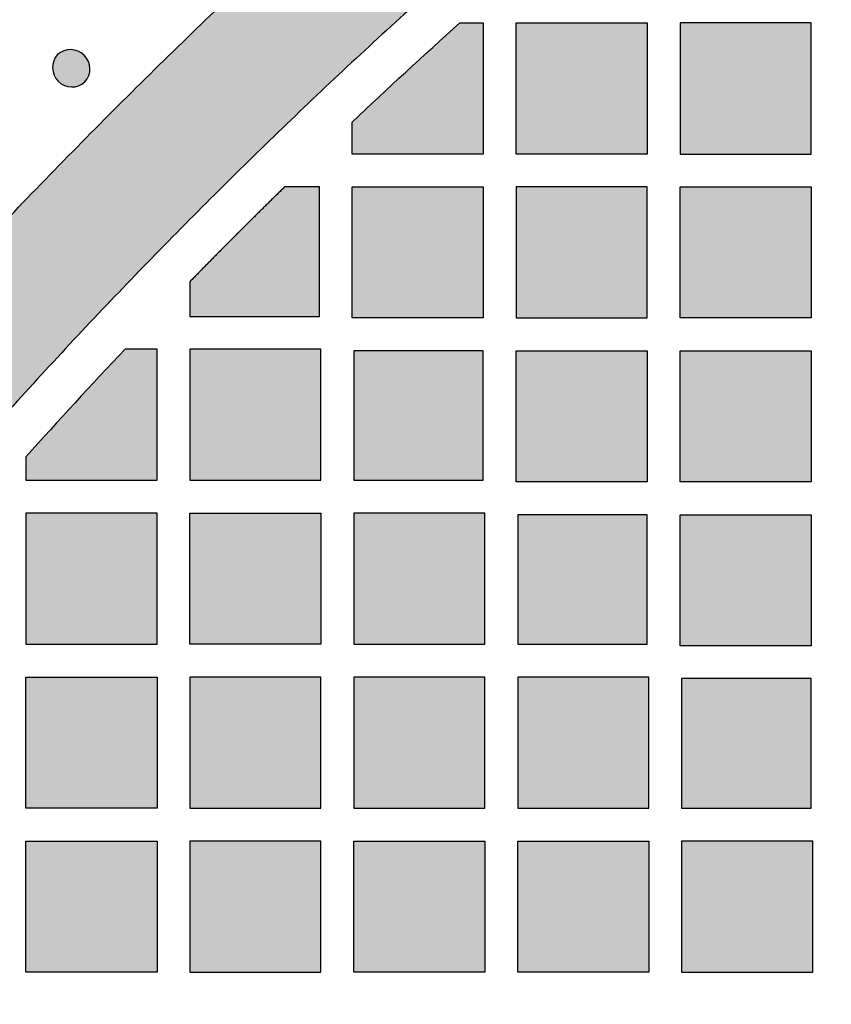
# Model space of a CAD drawing. Header units: millimetres. Extents: x -3873 to -97, y 912 to 4165.
# Tile 195 of 256: x -3717 to -3643, y 1756 to 1847. Entities that reach past the tile are written whole.
import ezdxf

# ---------------------------------------------------------------- set-up
doc = ezdxf.new("R2010")
doc.units = ezdxf.units.MM
doc.layers.add('pattern', color=7, linetype='Continuous', true_color=0x000000)

msp = doc.modelspace()

# ---------------------------------------------------------------- hatches: boundary and pattern name
at = {"layer": 'pattern'}
for points in [[(-3708.605, 1838.276), (-3701.858, 1844.905), (-3694.986, 1851.423), (-3687.994, 1857.824), (-3680.883, 1864.106), (-3673.657, 1870.266), (-3666.32, 1876.3), (-3658.874, 1882.206), (-3651.322, 1887.981), (-3643.67, 1893.622), (-3635.919, 1899.126), (-3628.074, 1904.491), (-3620.138, 1909.715), (-3612.116, 1914.795), (-3604.011, 1919.73), (-3595.827, 1924.516), (-3587.569, 1929.154), (-3589.297, 1914.427), (-3604.309, 1905.514), (-3619.039, 1896.093), (-3633.46, 1886.178), (-3647.549, 1875.786), (-3661.281, 1864.931), (-3674.634, 1853.634), (-3687.587, 1841.913), (-3700.12, 1829.791), (-3712.242, 1817.258), (-3723.963, 1804.305), (-3735.26, 1790.952), (-3746.115, 1777.22), (-3756.507, 1763.131), (-3766.422, 1748.71), (-3775.843, 1733.98), (-3784.756, 1718.968), (-3799.483, 1717.24), (-3794.845, 1725.499), (-3790.059, 1733.682), (-3785.124, 1741.787), (-3780.044, 1749.809), (-3774.82, 1757.745), (-3769.455, 1765.59), (-3763.951, 1773.341), (-3758.31, 1780.993), (-3752.535, 1788.545), (-3746.629, 1795.991), (-3740.595, 1803.328), (-3734.435, 1810.554), (-3728.153, 1817.665), (-3721.751, 1824.657), (-3715.234, 1831.529)], [(-3686.754, 1837.203), (-3676.898, 1846.279), (-3674.754, 1846.279), (-3674.754, 1834.279), (-3686.754, 1834.278)], [(-3671.754, 1846.279), (-3659.754, 1846.278), (-3659.754, 1834.278), (-3671.754, 1834.279)], [(-3644.754, 1846.278), (-3656.754, 1846.278), (-3656.754, 1834.278), (-3644.754, 1834.279)], [(-3711.2, 1840.871), (-3711.175, 1840.9), (-3711.15, 1840.929), (-3711.125, 1840.96), (-3711.101, 1840.991), (-3711.078, 1841.023), (-3711.055, 1841.055), (-3711.033, 1841.089), (-3711.011, 1841.123), (-3710.99, 1841.158), (-3710.969, 1841.193), (-3710.95, 1841.23), (-3710.931, 1841.267), (-3710.912, 1841.304), (-3710.895, 1841.342), (-3710.878, 1841.381), (-3710.863, 1841.421), (-3710.848, 1841.461), (-3710.834, 1841.501), (-3710.821, 1841.542), (-3710.809, 1841.584), (-3710.798, 1841.625), (-3710.788, 1841.668), (-3710.779, 1841.71), (-3710.771, 1841.753), (-3710.764, 1841.797), (-3710.758, 1841.84), (-3710.753, 1841.884), (-3710.749, 1841.928), (-3710.746, 1841.972), (-3710.745, 1842.016), (-3710.744, 1842.061), (-3710.745, 1842.105), (-3710.746, 1842.149), (-3710.749, 1842.193), (-3710.753, 1842.237), (-3710.758, 1842.281), (-3710.764, 1842.325), (-3710.771, 1842.368), (-3710.78, 1842.411), (-3710.789, 1842.454), (-3710.799, 1842.497), (-3710.81, 1842.539), (-3710.823, 1842.581), (-3710.836, 1842.622), (-3710.85, 1842.663), (-3710.865, 1842.703), (-3710.881, 1842.743), (-3710.898, 1842.782), (-3710.916, 1842.82), (-3710.935, 1842.858), (-3710.954, 1842.896), (-3710.974, 1842.932), (-3710.995, 1842.968), (-3711.017, 1843.003), (-3711.039, 1843.038), (-3711.062, 1843.071), (-3711.085, 1843.104), (-3711.109, 1843.137), (-3711.134, 1843.168), (-3711.159, 1843.199), (-3711.185, 1843.228), (-3711.211, 1843.257), (-3711.237, 1843.286), (-3711.264, 1843.313), (-3711.291, 1843.34), (-3711.319, 1843.366), (-3711.348, 1843.392), (-3711.378, 1843.418), (-3711.409, 1843.443), (-3711.44, 1843.468), (-3711.473, 1843.492), (-3711.505, 1843.515), (-3711.539, 1843.538), (-3711.574, 1843.56), (-3711.609, 1843.582), (-3711.645, 1843.603), (-3711.681, 1843.623), (-3711.719, 1843.642), (-3711.757, 1843.661), (-3711.795, 1843.678), (-3711.834, 1843.695), (-3711.874, 1843.711), (-3711.914, 1843.727), (-3711.955, 1843.741), (-3711.996, 1843.754), (-3712.038, 1843.766), (-3712.08, 1843.778), (-3712.123, 1843.788), (-3712.166, 1843.797), (-3712.209, 1843.805), (-3712.252, 1843.813), (-3712.296, 1843.819), (-3712.34, 1843.824), (-3712.384, 1843.828), (-3712.428, 1843.83), (-3712.472, 1843.832), (-3712.516, 1843.833), (-3712.561, 1843.832), (-3712.605, 1843.831), (-3712.649, 1843.828), (-3712.693, 1843.824), (-3712.737, 1843.819), (-3712.78, 1843.813), (-3712.823, 1843.806), (-3712.866, 1843.798), (-3712.909, 1843.789), (-3712.951, 1843.779), (-3712.993, 1843.768), (-3713.035, 1843.756), (-3713.076, 1843.743), (-3713.116, 1843.729), (-3713.156, 1843.714), (-3713.196, 1843.698), (-3713.234, 1843.682), (-3713.273, 1843.664), (-3713.31, 1843.646), (-3713.347, 1843.627), (-3713.384, 1843.608), (-3713.419, 1843.587), (-3713.454, 1843.566), (-3713.488, 1843.544), (-3713.522, 1843.522), (-3713.554, 1843.499), (-3713.586, 1843.476), (-3713.617, 1843.452), (-3713.648, 1843.427), (-3713.677, 1843.402), (-3713.706, 1843.377), (-3713.731, 1843.348), (-3713.756, 1843.319), (-3713.781, 1843.288), (-3713.805, 1843.257), (-3713.828, 1843.225), (-3713.851, 1843.193), (-3713.873, 1843.159), (-3713.895, 1843.125), (-3713.916, 1843.09), (-3713.936, 1843.055), (-3713.956, 1843.018), (-3713.975, 1842.981), (-3713.993, 1842.944), (-3714.011, 1842.906), (-3714.027, 1842.867), (-3714.043, 1842.827), (-3714.058, 1842.787), (-3714.072, 1842.747), (-3714.085, 1842.706), (-3714.097, 1842.664), (-3714.108, 1842.622), (-3714.118, 1842.58), (-3714.127, 1842.537), (-3714.135, 1842.494), (-3714.142, 1842.451), (-3714.148, 1842.408), (-3714.153, 1842.364), (-3714.157, 1842.32), (-3714.16, 1842.276), (-3714.161, 1842.232), (-3714.162, 1842.187), (-3714.161, 1842.143), (-3714.159, 1842.099), (-3714.156, 1842.055), (-3714.153, 1842.011), (-3714.148, 1841.967), (-3714.142, 1841.923), (-3714.134, 1841.88), (-3714.126, 1841.837), (-3714.117, 1841.794), (-3714.107, 1841.751), (-3714.095, 1841.709), (-3714.083, 1841.667), (-3714.07, 1841.626), (-3714.056, 1841.585), (-3714.04, 1841.545), (-3714.024, 1841.505), (-3714.007, 1841.466), (-3713.99, 1841.428), (-3713.971, 1841.39), (-3713.952, 1841.352), (-3713.932, 1841.316), (-3713.911, 1841.28), (-3713.889, 1841.245), (-3713.867, 1841.21), (-3713.844, 1841.177), (-3713.821, 1841.144), (-3713.796, 1841.111), (-3713.772, 1841.08), (-3713.747, 1841.049), (-3713.721, 1841.02), (-3713.695, 1840.991), (-3713.669, 1840.962), (-3713.642, 1840.935), (-3713.615, 1840.908), (-3713.586, 1840.882), (-3713.557, 1840.856), (-3713.528, 1840.83), (-3713.497, 1840.805), (-3713.465, 1840.78), (-3713.433, 1840.756), (-3713.4, 1840.733), (-3713.367, 1840.71), (-3713.332, 1840.688), (-3713.297, 1840.666), (-3713.261, 1840.645), (-3713.224, 1840.625), (-3713.187, 1840.606), (-3713.149, 1840.587), (-3713.111, 1840.569), (-3713.072, 1840.552), (-3713.032, 1840.536), (-3712.992, 1840.521), (-3712.951, 1840.507), (-3712.91, 1840.494), (-3712.868, 1840.482), (-3712.826, 1840.47), (-3712.783, 1840.46), (-3712.74, 1840.451), (-3712.697, 1840.442), (-3712.654, 1840.435), (-3712.61, 1840.429), (-3712.566, 1840.424), (-3712.522, 1840.42), (-3712.478, 1840.418), (-3712.434, 1840.416), (-3712.389, 1840.415), (-3712.345, 1840.416), (-3712.301, 1840.417), (-3712.257, 1840.42), (-3712.213, 1840.424), (-3712.169, 1840.429), (-3712.126, 1840.435), (-3712.082, 1840.442), (-3712.039, 1840.45), (-3711.997, 1840.459), (-3711.954, 1840.469), (-3711.913, 1840.48), (-3711.871, 1840.492), (-3711.83, 1840.505), (-3711.79, 1840.519), (-3711.75, 1840.534), (-3711.71, 1840.55), (-3711.671, 1840.566), (-3711.633, 1840.584), (-3711.595, 1840.602), (-3711.559, 1840.621), (-3711.522, 1840.64), (-3711.487, 1840.661), (-3711.452, 1840.682), (-3711.418, 1840.704), (-3711.384, 1840.726), (-3711.352, 1840.749), (-3711.32, 1840.772), (-3711.289, 1840.796), (-3711.258, 1840.821), (-3711.229, 1840.846)], [(-3697.291, 1826.962), (-3701.607, 1822.593), (-3701.607, 1819.426), (-3689.755, 1819.426), (-3689.755, 1831.278), (-3692.922, 1831.278)], [(-3686.754, 1831.278), (-3674.754, 1831.278), (-3674.754, 1819.278), (-3686.754, 1819.278)], [(-3659.754, 1831.278), (-3671.754, 1831.278), (-3671.754, 1819.279), (-3659.754, 1819.279)], [(-3656.754, 1831.278), (-3644.754, 1831.278), (-3644.754, 1819.279), (-3656.754, 1819.279)], [(-3707.532, 1816.425), (-3716.608, 1806.569), (-3716.607, 1804.425), (-3704.607, 1804.425), (-3704.607, 1816.425)], [(-3701.607, 1816.425), (-3701.607, 1804.425), (-3689.607, 1804.425), (-3689.607, 1816.425)], [(-3674.755, 1816.278), (-3686.608, 1816.279), (-3686.607, 1804.426), (-3674.754, 1804.425)], [(-3671.754, 1816.278), (-3659.754, 1816.278), (-3659.754, 1804.278), (-3671.754, 1804.278)], [(-3644.754, 1816.278), (-3644.754, 1804.279), (-3656.754, 1804.278), (-3656.754, 1816.278)], [(-3716.608, 1801.425), (-3716.607, 1789.425), (-3704.607, 1789.425), (-3704.608, 1801.425)], [(-3701.607, 1789.425), (-3701.607, 1801.425), (-3689.608, 1801.425), (-3689.608, 1789.425)], [(-3686.607, 1801.425), (-3686.607, 1789.425), (-3674.607, 1789.425), (-3674.607, 1801.425)], [(-3659.755, 1801.278), (-3671.608, 1801.279), (-3671.607, 1789.426), (-3659.754, 1789.425)], [(-3656.754, 1801.278), (-3644.754, 1801.278), (-3644.754, 1789.279), (-3656.754, 1789.279)], [(-3716.607, 1774.425), (-3716.607, 1786.425), (-3704.607, 1786.425), (-3704.607, 1774.425)], [(-3701.607, 1786.425), (-3701.607, 1774.425), (-3689.608, 1774.425), (-3689.608, 1786.425)], [(-3686.607, 1774.425), (-3674.608, 1774.425), (-3674.607, 1786.425), (-3686.607, 1786.425)], [(-3671.607, 1786.425), (-3671.607, 1774.425), (-3659.607, 1774.425), (-3659.607, 1786.425)], [(-3644.754, 1786.278), (-3656.607, 1786.279), (-3656.607, 1774.425), (-3644.754, 1774.425)], [(-3716.608, 1759.425), (-3716.608, 1771.425), (-3704.608, 1771.425), (-3704.608, 1759.425)], [(-3701.607, 1771.425), (-3701.607, 1759.425), (-3689.608, 1759.425), (-3689.608, 1771.425)], [(-3686.607, 1759.425), (-3686.607, 1771.425), (-3674.608, 1771.425), (-3674.608, 1759.425)], [(-3671.607, 1759.425), (-3671.607, 1771.425), (-3659.608, 1771.425), (-3659.608, 1759.425)], [(-3656.607, 1771.425), (-3656.607, 1759.425), (-3644.608, 1759.425), (-3644.608, 1771.425)]]:
    msp.add_hatch(color=256, dxfattribs=at).paths.add_polyline_path(points, flags=0)

# ---------------------------------------------------------------- linework, layer by layer
for p, q in [((-3689.755, 1831.278), (-3692.922, 1831.278)), ((-3689.755, 1819.426), (-3689.755, 1831.278)), ((-3701.607, 1822.593), (-3701.607, 1819.426)), ((-3701.607, 1819.426), (-3689.755, 1819.426))]:
    msp.add_line(p, q, dxfattribs=at)
for points in [[(-3676.898, 1846.279), (-3674.754, 1846.279), (-3674.754, 1834.279), (-3686.754, 1834.278), (-3686.754, 1837.203)], [(-3716.608, 1806.569), (-3716.607, 1804.425), (-3704.607, 1804.425), (-3704.607, 1816.425), (-3707.532, 1816.425)]]:
    msp.add_lwpolyline(points, dxfattribs=at)
for points in [[(-3671.754, 1846.279), (-3659.754, 1846.278), (-3659.754, 1834.278), (-3671.754, 1834.279)], [(-3644.754, 1846.278), (-3656.754, 1846.278), (-3656.754, 1834.278), (-3644.754, 1834.279)], [(-3686.754, 1831.278), (-3674.754, 1831.278), (-3674.754, 1819.278), (-3686.754, 1819.278)], [(-3659.754, 1831.278), (-3671.754, 1831.278), (-3671.754, 1819.279), (-3659.754, 1819.279)], [(-3656.754, 1831.278), (-3644.754, 1831.278), (-3644.754, 1819.279), (-3656.754, 1819.279)], [(-3701.607, 1816.425), (-3701.607, 1804.425), (-3689.607, 1804.425), (-3689.607, 1816.425)], [(-3674.755, 1816.278), (-3686.608, 1816.279), (-3686.607, 1804.426), (-3674.754, 1804.425)], [(-3671.754, 1816.278), (-3659.754, 1816.278), (-3659.754, 1804.278), (-3671.754, 1804.278)], [(-3644.754, 1816.278), (-3644.754, 1804.279), (-3656.754, 1804.278), (-3656.754, 1816.278)], [(-3716.608, 1801.425), (-3716.607, 1789.425), (-3704.607, 1789.425), (-3704.608, 1801.425)], [(-3701.607, 1789.425), (-3701.607, 1801.425), (-3689.608, 1801.425), (-3689.608, 1789.425)], [(-3686.607, 1801.425), (-3686.607, 1789.425), (-3674.607, 1789.425), (-3674.607, 1801.425)], [(-3659.755, 1801.278), (-3671.608, 1801.279), (-3671.607, 1789.426), (-3659.754, 1789.425)], [(-3656.754, 1801.278), (-3644.754, 1801.278), (-3644.754, 1789.279), (-3656.754, 1789.279)], [(-3716.607, 1774.425), (-3716.607, 1786.425), (-3704.607, 1786.425), (-3704.607, 1774.425)], [(-3701.607, 1786.425), (-3701.607, 1774.425), (-3689.608, 1774.425), (-3689.608, 1786.425)], [(-3686.607, 1774.425), (-3674.608, 1774.425), (-3674.607, 1786.425), (-3686.607, 1786.425)], [(-3671.607, 1786.425), (-3671.607, 1774.425), (-3659.607, 1774.425), (-3659.607, 1786.425)], [(-3644.754, 1786.278), (-3656.607, 1786.279), (-3656.607, 1774.425), (-3644.754, 1774.425)], [(-3716.608, 1759.425), (-3716.608, 1771.425), (-3704.608, 1771.425), (-3704.608, 1759.425)], [(-3701.607, 1771.425), (-3701.607, 1759.425), (-3689.608, 1759.425), (-3689.608, 1771.425)], [(-3686.607, 1759.425), (-3686.607, 1771.425), (-3674.608, 1771.425), (-3674.608, 1759.425)], [(-3671.607, 1759.425), (-3671.607, 1771.425), (-3659.608, 1771.425), (-3659.608, 1759.425)], [(-3656.607, 1771.425), (-3656.607, 1759.425), (-3644.608, 1759.425), (-3644.608, 1771.425)]]:
    msp.add_lwpolyline(points, close=True, dxfattribs=at)
at = {"layer": 'pattern', "extrusion": (0, 0, -1)}
msp.add_arc((3328.347, 1457.868), 521.872, 46.62495, 48.09596, dxfattribs=at)
at = {"layer": 'pattern'}
for centre, radius, start, end in [((-3712.387, 1842.19), 1.774, 137.9969, 312.0031), ((-3712.518, 1842.058), 1.774, 317.9969, 132.0031), ((-3328.196, 1458.018), 521.872, 136.62495, 138.09596)]:
    msp.add_arc(centre, radius, start, end, dxfattribs=at)
for points, weights in [([(-3708.605, 1838.276), (-3654.59, 1892.29), (-3587.569, 1929.154)], [1, 0.990039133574, 1]), ([(-3589.297, 1914.427), (-3650.415, 1879.495), (-3700.12, 1829.791)], [1, 0.991158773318, 1]), ([(-3799.483, 1717.24), (-3762.619, 1784.261), (-3708.605, 1838.276)], [1, 0.990039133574, 1]), ([(-3692.922, 1831.278), (-3695.156, 1829.097), (-3697.291, 1826.962)], [1, 0.999982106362, 1]), ([(-3700.12, 1829.791), (-3749.824, 1780.086), (-3784.756, 1718.968)], [1, 0.991158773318, 1]), ([(-3697.291, 1826.962), (-3699.426, 1824.827), (-3701.607, 1822.593)], [1, 0.999982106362, 1])]:
    msp.add_rational_spline(points, weights, degree=2, dxfattribs=at)

doc.saveas('drawing.dxf')
